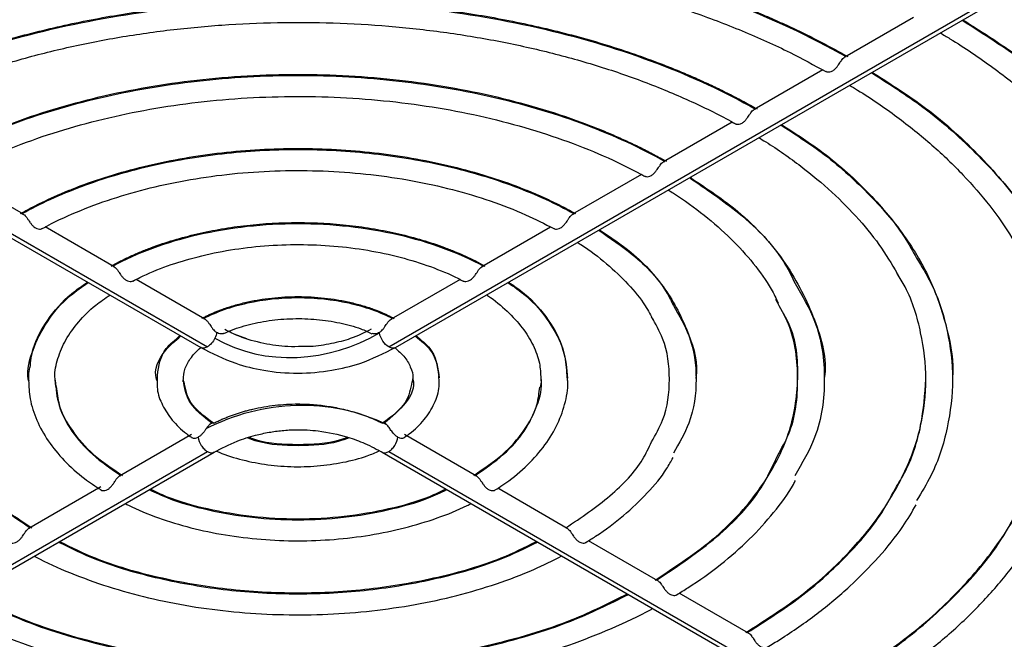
# Model space of a CAD drawing. Header units: millimetres. Extents: x 155473 to 158085, y 111018 to 114514.
# Tile 28 of 181: x 157745 to 157808, y 111130 to 111169. Entities that reach past the tile are written whole.
import ezdxf

# ---------------------------------------------------------------- set-up
doc = ezdxf.new("R2010")
doc.units = ezdxf.units.MM

msp = doc.modelspace()

# ---------------------------------------------------------------- linework, layer by layer
at = {"color": 7, "linetype": 'Continuous', "lineweight": 25}
for p, q in [((157717.144, 111171.426), (157757.021, 111148.405)), ((157717.569, 111171.468), (157757.446, 111148.447)), ((157769.011, 111148.447), (157808.888, 111171.468)), ((157769.436, 111148.405), (157809.313, 111171.426)), ((157802.484, 111169.446), (157798.093, 111166.911)), ((157796.688, 111166.1), (157792.31, 111163.573)), ((157790.923, 111162.772), (157786.526, 111160.234)), ((157745.715, 111156.895), (157741.324, 111159.43)), ((157785.14, 111159.434), (157780.743, 111156.895)), ((157751.5, 111153.556), (157747.111, 111156.089)), ((157779.339, 111156.085), (157774.958, 111153.556)), ((157757.289, 111150.214), (157752.902, 111152.746)), ((157773.558, 111152.747), (157769.169, 111150.214)), ((157759.134, 111149.28), (157759.943, 111148.983)), ((157754.242, 111146.603), (157754.242, 111146.276)), ((157772.216, 111146.474), (157772.216, 111146.604)), ((157780.403, 111146.48), (157780.371, 111146.938)), ((157747.784, 111145.91), (157747.736, 111146.347)), ((157770.537, 111146.402), (157770.514, 111146.204)), ((157756.439, 111142.865), (157751.843, 111140.212)), ((157774.615, 111140.212), (157770.018, 111142.865)), ((157717.569, 111118.751), (157757.446, 111141.771)), ((157717.994, 111118.708), (157757.871, 111141.729)), ((157768.586, 111141.729), (157808.463, 111118.708)), ((157769.011, 111141.771), (157808.888, 111118.751)), ((157750.65, 111139.523), (157746.057, 111136.872)), ((157780.4, 111136.872), (157775.966, 111139.431)), ((157786.184, 111133.533), (157781.757, 111136.089)), ((157791.967, 111130.194), (157787.543, 111132.748))]:
    msp.add_line(p, q, dxfattribs=at)
for points, knots in [([(157728.175, 111166.952), (157728.341, 111167.046), (157728.672, 111167.233), (157729.177, 111167.509), (157729.688, 111167.78), (157730.205, 111168.047), (157730.728, 111168.31), (157731.257, 111168.568), (157731.792, 111168.822), (157732.333, 111169.072), (157732.881, 111169.318), (157733.434, 111169.559), (157733.994, 111169.796), (157734.56, 111170.028), (157735.131, 111170.256), (157736.86, 111170.926), (157739.849, 111171.95), (157744.254, 111173.14), (157748.838, 111174.079), (157753.559, 111174.754), (157758.371, 111175.164), (157763.229, 111175.299), (157768.087, 111175.164), (157772.898, 111174.754), (157777.619, 111174.079), (157782.203, 111173.14), (157786.608, 111171.95), (157789.796, 111170.858), (157791.9, 111170.031), (157793.026, 111169.561), (157794.127, 111169.075), (157795.204, 111168.571), (157796.256, 111168.049), (157797.285, 111167.511), (157797.95, 111167.139), (157798.283, 111166.952)], [0, 0, 0, 0, 0.008953, 0.017896, 0.026831, 0.035758, 0.04468, 0.053599, 0.062517, 0.071434, 0.080353, 0.089276, 0.098204, 0.107139, 0.116083, 0.125037, 0.187528, 0.250025, 0.312516, 0.375013, 0.437504, 0.500001, 0.562492, 0.62499, 0.687481, 0.749978, 0.812469, 0.874966, 0.892862, 0.910724, 0.928564, 0.946399, 0.96424, 0.982103, 1, 1, 1, 1]), ([(157728.275, 111166.947), (157730.579, 111168.251), (157733.102, 111169.426), (157738.494, 111171.474), (157741.362, 111172.346), (157747.337, 111173.755), (157750.442, 111174.292), (157756.775, 111175.01), (157760.002, 111175.191), (157766.456, 111175.191), (157769.682, 111175.01), (157776.015, 111174.292), (157779.121, 111173.755), (157785.095, 111172.346), (157787.964, 111171.474), (157793.355, 111169.426), (157795.879, 111168.251), (157798.183, 111166.947)], [0, 0, 0, 0, 0.125, 0.125, 0.25, 0.25, 0.375, 0.375, 0.5, 0.5, 0.625, 0.625, 0.75, 0.75, 0.875, 0.875, 1, 1, 1, 1]), ([(157729.563, 111166.002), (157729.853, 111166.165), (157731.07, 111166.846), (157733.369, 111167.955), (157736.523, 111169.266), (157739.859, 111170.424), (157743.348, 111171.427), (157746.969, 111172.264), (157750.697, 111172.932), (157754.508, 111173.425), (157758.376, 111173.74), (157762.277, 111173.875), (157766.184, 111173.829), (157770.072, 111173.601), (157773.915, 111173.194), (157777.687, 111172.611), (157781.363, 111171.855), (157784.919, 111170.932), (157788.334, 111169.849), (157791.576, 111168.608), (157794.451, 111167.33), (157796.136, 111166.406), (157796.884, 111165.995)], [0, 0, 0, 0, 0.016367, 0.068619, 0.120895, 0.173187, 0.225496, 0.277822, 0.330163, 0.382516, 0.434878, 0.487246, 0.539616, 0.591985, 0.644349, 0.696704, 0.749047, 0.801374, 0.853682, 0.905969, 0.958233, 1, 1, 1, 1]), ([(157733.958, 111163.614), (157734.119, 111163.705), (157734.442, 111163.887), (157734.937, 111164.154), (157735.437, 111164.416), (157735.944, 111164.673), (157736.459, 111164.926), (157736.98, 111165.173), (157737.508, 111165.416), (157738.043, 111165.653), (157738.585, 111165.886), (157739.134, 111166.114), (157739.69, 111166.337), (157741.187, 111166.917), (157743.711, 111167.78), (157747.389, 111168.771), (157751.216, 111169.554), (157755.157, 111170.117), (157759.173, 111170.458), (157763.229, 111170.571), (157767.284, 111170.458), (157771.3, 111170.117), (157775.241, 111169.554), (157779.068, 111168.771), (157782.747, 111167.78), (157785.41, 111166.869), (157787.167, 111166.18), (157788.107, 111165.789), (157789.027, 111165.383), (157789.927, 111164.963), (157790.806, 111164.528), (157791.666, 111164.08), (157792.222, 111163.769), (157792.5, 111163.614)], [0, 0, 0, 0, 0.010444, 0.020875, 0.031294, 0.041706, 0.052112, 0.062516, 0.07292, 0.083326, 0.093739, 0.104159, 0.114591, 0.125036, 0.187526, 0.250025, 0.312514, 0.375013, 0.437503, 0.500001, 0.562491, 0.62499, 0.68748, 0.749978, 0.812468, 0.874966, 0.892862, 0.910723, 0.928564, 0.946398, 0.96424, 0.982103, 1, 1, 1, 1]), ([(157734.058, 111163.608), (157735.983, 111164.694), (157738.091, 111165.673), (157742.592, 111167.377), (157744.986, 111168.103), (157749.972, 111169.275), (157752.563, 111169.722), (157757.846, 111170.319), (157760.537, 111170.47), (157765.92, 111170.47), (157768.612, 111170.319), (157773.895, 111169.722), (157776.486, 111169.275), (157781.471, 111168.103), (157783.865, 111167.377), (157788.367, 111165.673), (157790.475, 111164.694), (157792.4, 111163.608)], [0, 0, 0, 0, 0.125, 0.125, 0.25, 0.25, 0.375, 0.375, 0.5, 0.5, 0.625, 0.625, 0.75, 0.75, 0.875, 0.875, 1, 1, 1, 1]), ([(157805.578, 111169.269), (157806.947, 111168.4), (157810.005, 111166.459), (157813.796, 111163.016), (157816.656, 111159.822), (157817.767, 111157.788), (157818.124, 111157.135)], [0, 0, 0, 0, 0.246891, 0.55146, 0.856029, 1, 1, 1, 1]), ([(157805.624, 111169.296), (157806.948, 111168.456), (157809.968, 111166.543), (157813.778, 111163.134), (157817.112, 111159.221), (157819.546, 111155.08), (157820.917, 111150.799), (157821.483, 111147.883), (157821.318, 111146.429), (157821.318, 111146.424)], [0, 0, 0, 0, 0.135085, 0.307942, 0.480799, 0.653656, 0.826513, 0.99937, 1, 1, 1, 1]), ([(157735.345, 111162.663), (157735.61, 111162.81), (157736.722, 111163.428), (157738.833, 111164.425), (157741.741, 111165.59), (157744.826, 111166.601), (157748.056, 111167.454), (157751.408, 111168.14), (157754.853, 111168.654), (157758.366, 111168.99), (157761.917, 111169.147), (157765.479, 111169.123), (157769.023, 111168.919), (157772.521, 111168.535), (157775.945, 111167.975), (157779.268, 111167.245), (157782.463, 111166.349), (157785.505, 111165.297), (157788.364, 111164.093), (157790.196, 111163.186), (157791.077, 111162.69), (157791.118, 111162.667)], [0, 0, 0, 0, 0.0180102, 0.0755203, 0.1330636, 0.1906299, 0.2482209, 0.3058351, 0.3634689, 0.4211178, 0.4787768, 0.5364405, 0.5941032, 0.651758, 0.7093993, 0.7670217, 0.8246199, 0.8821891, 0.939726, 0.9972292, 1, 1, 1, 1]), ([(157804.184, 111168.465), (157804.392, 111168.34), (157805.572, 111167.638), (157807.566, 111166.274), (157810.05, 111164.335), (157812.262, 111162.295), (157814.211, 111160.173), (157815.845, 111157.973), (157816.86, 111156.414), (157817.242, 111155.583), (157817.272, 111155.518)], [0, 0, 0, 0, 0.034043, 0.192663, 0.351284, 0.509919, 0.668622, 0.827473, 0.98658, 1, 1, 1, 1]), ([(157796.894, 111166.015), (157796.911, 111166.005), (157796.957, 111165.977), (157797.076, 111165.964), (157797.21, 111165.991), (157797.33, 111166.046), (157797.443, 111166.126), (157797.567, 111166.249), (157797.685, 111166.405), (157797.787, 111166.561), (157797.884, 111166.704), (157797.982, 111166.827), (157798.079, 111166.913), (157798.148, 111166.935), (157798.183, 111166.947)], [0, 0, 0, 0, 0.052853, 0.148911, 0.258235, 0.319134, 0.381734, 0.489236, 0.585636, 0.659596, 0.749673, 0.833906, 0.916014, 1, 1, 1, 1]), ([(157739.74, 111160.276), (157739.882, 111160.355), (157740.166, 111160.514), (157740.599, 111160.746), (157741.039, 111160.974), (157741.486, 111161.197), (157741.939, 111161.416), (157742.399, 111161.63), (157742.865, 111161.839), (157743.338, 111162.044), (157743.818, 111162.244), (157744.303, 111162.439), (157745.532, 111162.914), (157747.572, 111163.609), (157750.523, 111164.403), (157753.594, 111165.029), (157756.755, 111165.479), (157759.976, 111165.752), (157763.229, 111165.842), (157766.481, 111165.752), (157769.702, 111165.479), (157772.864, 111165.029), (157775.934, 111164.403), (157778.886, 111163.609), (157781.067, 111162.866), (157782.561, 111162.279), (157783.437, 111161.91), (157784.292, 111161.526), (157785.123, 111161.125), (157785.935, 111160.71), (157786.456, 111160.42), (157786.717, 111160.276)], [0, 0, 0, 0, 0.011393, 0.022769, 0.034134, 0.04549, 0.056841, 0.06819, 0.079541, 0.090898, 0.102263, 0.113642, 0.125036, 0.187525, 0.250025, 0.312514, 0.375013, 0.437502, 0.500002, 0.562491, 0.624991, 0.68748, 0.749979, 0.812469, 0.874968, 0.895842, 0.916672, 0.937481, 0.958291, 0.979124, 1, 1, 1, 1]), ([(157739.841, 111160.27), (157741.387, 111161.138), (157743.079, 111161.919), (157746.691, 111163.28), (157748.61, 111163.859), (157752.607, 111164.795), (157754.683, 111165.152), (157758.916, 111165.629), (157761.072, 111165.749), (157765.385, 111165.749), (157767.541, 111165.629), (157771.774, 111165.152), (157773.851, 111164.795), (157777.847, 111163.859), (157779.767, 111163.28), (157783.378, 111161.919), (157785.07, 111161.138), (157786.617, 111160.27)], [0, 0, 0, 0, 0.125, 0.125, 0.25, 0.25, 0.375, 0.375, 0.5, 0.5, 0.625, 0.625, 0.75, 0.75, 0.875, 0.875, 1, 1, 1, 1]), ([(157799.794, 111165.93), (157800.92, 111165.213), (157803.492, 111163.574), (157806.699, 111160.65), (157809.144, 111157.917), (157810.092, 111156.179), (157810.394, 111155.626)], [0, 0, 0, 0, 0.2400495, 0.5481245, 0.8561995, 1, 1, 1, 1]), ([(157799.84, 111165.957), (157800.922, 111165.269), (157803.457, 111163.658), (157806.677, 111160.768), (157809.535, 111157.409), (157811.622, 111153.855), (157812.797, 111150.181), (157813.281, 111147.678), (157813.14, 111146.429), (157813.14, 111146.424)], [0, 0, 0, 0, 0.129636, 0.303561, 0.477486, 0.651412, 0.825337, 0.999263, 1, 1, 1, 1]), ([(157798.4, 111165.126), (157798.573, 111165.022), (157799.641, 111164.384), (157801.447, 111163.129), (157803.7, 111161.324), (157805.684, 111159.422), (157807.377, 111157.439), (157808.578, 111155.771), (157809.102, 111154.753), (157809.266, 111154.435)], [0, 0, 0, 0, 0.0341659, 0.2111527, 0.3881397, 0.5651513, 0.7422779, 0.9196517, 1, 1, 1, 1]), ([(157741.129, 111159.324), (157741.363, 111159.453), (157742.355, 111159.998), (157744.256, 111160.87), (157746.89, 111161.873), (157749.695, 111162.72), (157752.633, 111163.406), (157755.679, 111163.922), (157758.8, 111164.262), (157761.966, 111164.424), (157765.145, 111164.406), (157768.305, 111164.207), (157771.414, 111163.829), (157774.44, 111163.278), (157777.354, 111162.558), (157780.128, 111161.678), (157782.725, 111160.645), (157784.426, 111159.831), (157785.256, 111159.369), (157785.333, 111159.326)], [0, 0, 0, 0, 0.020079, 0.084838, 0.149647, 0.214492, 0.279376, 0.344294, 0.409238, 0.4742, 0.539171, 0.604141, 0.669097, 0.734029, 0.798928, 0.863785, 0.928592, 0.993345, 1, 1, 1, 1]), ([(157791.12, 111162.671), (157791.134, 111162.663), (157791.178, 111162.637), (157791.293, 111162.625), (157791.426, 111162.652), (157791.547, 111162.708), (157791.66, 111162.787), (157791.784, 111162.91), (157791.901, 111163.067), (157792.004, 111163.222), (157792.1, 111163.365), (157792.199, 111163.489), (157792.296, 111163.574), (157792.365, 111163.597), (157792.4, 111163.608)], [0, 0, 0, 0, 0.044008, 0.140972, 0.251429, 0.312788, 0.376196, 0.484471, 0.581782, 0.656421, 0.747375, 0.83242, 0.91529, 1, 1, 1, 1]), ([(157794.009, 111162.591), (157794.893, 111162.025), (157796.98, 111160.688), (157799.602, 111158.284), (157801.637, 111156.005), (157802.425, 111154.556), (157802.676, 111154.096)], [0, 0, 0, 0, 0.229712, 0.54214, 0.854567, 1, 1, 1, 1]), ([(157794.056, 111162.618), (157794.896, 111162.081), (157796.946, 111160.773), (157799.575, 111158.401), (157801.959, 111155.597), (157803.697, 111152.629), (157804.677, 111149.563), (157805.08, 111147.472), (157804.963, 111146.429), (157804.962, 111146.424)], [0, 0, 0, 0, 0.121914, 0.297354, 0.472793, 0.648233, 0.823672, 0.999111, 1, 1, 1, 1]), ([(157792.615, 111161.786), (157792.761, 111161.698), (157793.719, 111161.121), (157795.329, 111159.976), (157797.328, 111158.318), (157799.044, 111156.565), (157800.496, 111154.755), (157801.215, 111153.507), (157801.572, 111152.888)], [0, 0, 0, 0, 0.034972, 0.228529, 0.422084, 0.615689, 0.8095, 1, 1, 1, 1]), ([(157745.523, 111156.937), (157745.641, 111157.003), (157745.877, 111157.134), (157746.238, 111157.325), (157746.605, 111157.512), (157746.978, 111157.695), (157747.357, 111157.874), (157747.741, 111158.048), (157748.132, 111158.219), (157748.529, 111158.385), (157748.931, 111158.546), (157749.882, 111158.913), (157751.433, 111159.439), (157753.658, 111160.034), (157755.972, 111160.504), (157759.144, 111160.954), (157763.229, 111161.183), (157767.313, 111160.954), (157770.486, 111160.504), (157772.799, 111160.034), (157775.024, 111159.439), (157776.716, 111158.865), (157777.931, 111158.387), (157778.719, 111158.051), (157779.482, 111157.697), (157780.224, 111157.328), (157780.697, 111157.067), (157780.934, 111156.937)], [0, 0, 0, 0, 0.012534, 0.02505, 0.037551, 0.050044, 0.062533, 0.075021, 0.087515, 0.100018, 0.112536, 0.125072, 0.187578, 0.250098, 0.312604, 0.375123, 0.500003, 0.624882, 0.687388, 0.749908, 0.812414, 0.874934, 0.899982, 0.924975, 0.949951, 0.974947, 1, 1, 1, 1]), ([(157745.624, 111156.931), (157746.792, 111157.58), (157748.068, 111158.165), (157750.789, 111159.182), (157752.235, 111159.616), (157755.242, 111160.315), (157756.803, 111160.582), (157759.986, 111160.938), (157761.608, 111161.028), (157764.85, 111161.028), (157766.471, 111160.938), (157769.654, 111160.582), (157771.216, 111160.315), (157774.223, 111159.616), (157775.668, 111159.182), (157778.389, 111158.165), (157779.665, 111157.58), (157780.833, 111156.931)], [0, 0, 0, 0, 0.125, 0.125, 0.25, 0.25, 0.375, 0.375, 0.5, 0.5, 0.625, 0.625, 0.75, 0.75, 0.875, 0.875, 1, 1, 1, 1]), ([(157785.336, 111159.332), (157785.35, 111159.324), (157785.394, 111159.298), (157785.509, 111159.286), (157785.643, 111159.313), (157785.763, 111159.369), (157785.876, 111159.449), (157786, 111159.572), (157786.117, 111159.728), (157786.22, 111159.884), (157786.317, 111160.027), (157786.415, 111160.15), (157786.513, 111160.236), (157786.582, 111160.259), (157786.617, 111160.27)], [0, 0, 0, 0, 0.043872, 0.140971, 0.251461, 0.312797, 0.37649, 0.484469, 0.581794, 0.656422, 0.747427, 0.832513, 0.915377, 1, 1, 1, 1]), ([(157746.912, 111155.983), (157747.109, 111156.09), (157747.961, 111156.551), (157749.62, 111157.278), (157751.94, 111158.096), (157754.421, 111158.754), (157757.019, 111159.248), (157759.701, 111159.568), (157762.432, 111159.71), (157765.174, 111159.672), (157767.89, 111159.455), (157770.542, 111159.061), (157773.097, 111158.497), (157775.513, 111157.769), (157777.689, 111156.935), (157778.954, 111156.286), (157779.546, 111155.983)], [0, 0, 0, 0, 0.022757, 0.098446, 0.174221, 0.250065, 0.325973, 0.401934, 0.47793, 0.553943, 0.62995, 0.705926, 0.78185, 0.857703, 0.933467, 1, 1, 1, 1]), ([(157788.191, 111159.232), (157789.277, 111158.495), (157791.757, 111156.81), (157793.978, 111154.475), (157794.74, 111152.885), (157794.928, 111152.494)], [0, 0, 0, 0, 0.369951, 0.844988, 1, 1, 1, 1]), ([(157788.233, 111159.256), (157789.291, 111158.55), (157791.767, 111156.897), (157794.497, 111153.798), (157796.274, 111150.201), (157796.995, 111147.677), (157796.784, 111146.426), (157796.782, 111146.419)], [0, 0, 0, 0, 0.198713, 0.465301, 0.731889, 0.998477, 1, 1, 1, 1]), ([(157786.829, 111158.446), (157786.944, 111158.376), (157787.776, 111157.869), (157789.166, 111156.848), (157790.881, 111155.354), (157792.299, 111153.771), (157793.303, 111152.392), (157793.714, 111151.531), (157793.856, 111151.234)], [0, 0, 0, 0, 0.034204, 0.247333, 0.460455, 0.67369, 0.887343, 1, 1, 1, 1]), ([(157745.624, 111156.931), (157745.659, 111156.92), (157745.728, 111156.897), (157745.827, 111156.81), (157745.926, 111156.687), (157746.023, 111156.544), (157746.125, 111156.388), (157746.242, 111156.233), (157746.366, 111156.109), (157746.479, 111156.03), (157746.6, 111155.973), (157746.733, 111155.946), (157746.849, 111155.958), (157746.893, 111155.984), (157746.907, 111155.992)], [0, 0, 0, 0, 0.0845, 0.167389, 0.252606, 0.343801, 0.418039, 0.514983, 0.622219, 0.686507, 0.747543, 0.858179, 0.955423, 1, 1, 1, 1]), ([(157779.551, 111155.992), (157779.564, 111155.984), (157779.609, 111155.958), (157779.724, 111155.946), (157779.858, 111155.973), (157779.979, 111156.03), (157780.092, 111156.11), (157780.216, 111156.233), (157780.333, 111156.389), (157780.435, 111156.544), (157780.532, 111156.688), (157780.631, 111156.811), (157780.729, 111156.897), (157780.798, 111156.92), (157780.833, 111156.931)], [0, 0, 0, 0, 0.0445539, 0.1416145, 0.2521863, 0.3133224, 0.3775803, 0.4848528, 0.5821503, 0.6566806, 0.7477094, 0.8328002, 0.9155894, 1, 1, 1, 1]), ([(157751.307, 111153.599), (157751.406, 111153.653), (157751.606, 111153.762), (157751.913, 111153.921), (157752.226, 111154.075), (157752.545, 111154.224), (157752.87, 111154.369), (157753.202, 111154.51), (157753.539, 111154.646), (157754.225, 111154.909), (157755.295, 111155.268), (157756.792, 111155.665), (157758.349, 111155.979), (157760.483, 111156.279), (157763.229, 111156.431), (157765.974, 111156.279), (157768.108, 111155.979), (157769.665, 111155.665), (157771.163, 111155.268), (157772.351, 111154.869), (157773.258, 111154.513), (157773.915, 111154.226), (157774.549, 111153.923), (157774.95, 111153.707), (157775.151, 111153.599)], [0, 0, 0, 0, 0.015663, 0.0313, 0.046919, 0.06253, 0.078142, 0.093763, 0.109403, 0.125071, 0.187573, 0.250096, 0.312599, 0.375122, 0.500004, 0.624886, 0.687389, 0.749912, 0.812415, 0.874938, 0.906236, 0.937464, 0.968695, 1, 1, 1, 1]), ([(157751.408, 111153.592), (157752.986, 111154.454), (157754.85, 111155.14), (157758.886, 111156.067), (157761.057, 111156.307), (157765.401, 111156.307), (157767.572, 111156.067), (157771.608, 111155.14), (157773.471, 111154.454), (157775.049, 111153.592)], [0, 0, 0, 0, 0.25, 0.25, 0.5, 0.5, 0.75, 0.75, 1, 1, 1, 1]), ([(157782.404, 111155.891), (157783.138, 111155.386), (157784.913, 111154.166), (157786.486, 111152.5), (157787.042, 111151.341), (157787.166, 111151.082)], [0, 0, 0, 0, 0.354143, 0.856034, 1, 1, 1, 1]), ([(157782.447, 111155.916), (157783.15, 111155.442), (157784.915, 111154.251), (157786.889, 111151.982), (157788.225, 111149.273), (157788.765, 111147.37), (157788.606, 111146.426), (157788.605, 111146.419)], [0, 0, 0, 0, 0.180367, 0.452892, 0.725417, 0.997941, 1, 1, 1, 1]), ([(157752.697, 111152.64), (157752.844, 111152.717), (157753.524, 111153.075), (157754.887, 111153.626), (157756.829, 111154.221), (157758.912, 111154.652), (157761.083, 111154.913), (157763.3, 111154.996), (157765.516, 111154.901), (157767.684, 111154.629), (157769.761, 111154.187), (157771.695, 111153.581), (157773.009, 111153.039), (157773.652, 111152.699), (157773.762, 111152.641)], [0, 0, 0, 0, 0.02616, 0.12122, 0.216475, 0.311884, 0.407425, 0.503048, 0.5987, 0.694311, 0.789814, 0.885151, 0.980269, 1, 1, 1, 1]), ([(157781.041, 111155.104), (157781.117, 111155.057), (157781.801, 111154.633), (157782.939, 111153.758), (157784.313, 111152.452), (157785.315, 111151.231), (157785.734, 111150.438), (157785.902, 111150.121)], [0, 0, 0, 0, 0.032929, 0.296425, 0.55991, 0.823731, 1, 1, 1, 1]), ([(157751.408, 111153.592), (157751.443, 111153.581), (157751.513, 111153.557), (157751.612, 111153.471), (157751.712, 111153.347), (157751.809, 111153.204), (157751.912, 111153.048), (157752.028, 111152.893), (157752.152, 111152.769), (157752.265, 111152.689), (157752.386, 111152.632), (157752.52, 111152.605), (157752.635, 111152.616), (157752.679, 111152.642), (157752.692, 111152.649)], [0, 0, 0, 0, 0.084422, 0.167501, 0.253079, 0.344703, 0.419012, 0.516336, 0.622505, 0.688267, 0.749421, 0.860436, 0.958036, 1, 1, 1, 1]), ([(157773.766, 111152.649), (157773.779, 111152.641), (157773.823, 111152.616), (157773.937, 111152.605), (157774.071, 111152.632), (157774.193, 111152.689), (157774.305, 111152.77), (157774.43, 111152.894), (157774.546, 111153.049), (157774.649, 111153.204), (157774.746, 111153.348), (157774.846, 111153.471), (157774.945, 111153.557), (157775.014, 111153.581), (157775.049, 111153.592)], [0, 0, 0, 0, 0.041433, 0.138902, 0.249882, 0.311169, 0.376944, 0.483219, 0.580954, 0.6556, 0.747105, 0.8326, 0.915622, 1, 1, 1, 1]), ([(157802.676, 111154.096), (157802.997, 111153.574), (157803.921, 111152.076), (157804.714, 111149.479), (157805.094, 111146.375), (157804.714, 111143.271), (157803.921, 111140.674), (157802.998, 111139.176), (157802.676, 111138.655)], [0, 0, 0, 0, 0.105453, 0.302743, 0.500033, 0.697323, 0.894614, 1, 1, 1, 1]), ([(157797.564, 111126.895), (157798.972, 111127.784), (157801.789, 111129.561), (157805.212, 111132.599), (157807.97, 111135.847), (157809.965, 111139.278), (157811.182, 111142.829), (157811.57, 111146.438), (157811.254, 111149.827), (157810.434, 111151.953), (157810.067, 111152.904)], [0, 0, 0, 0, 0.128066, 0.256131, 0.384197, 0.512262, 0.640328, 0.768393, 0.896459, 1, 1, 1, 1]), ([(157801.323, 111139.408), (157801.54, 111139.764), (157802.327, 111141.058), (157803.018, 111143.4), (157803.393, 111146.375), (157803.015, 111149.349), (157802.358, 111151.619), (157801.619, 111152.843), (157801.446, 111153.129)], [0, 0, 0, 0, 0.081199, 0.294618, 0.508036, 0.721455, 0.934873, 1, 1, 1, 1]), ([(157803.347, 111123.556), (157804.998, 111124.596), (157808.3, 111126.677), (157812.313, 111130.233), (157815.548, 111134.035), (157817.886, 111138.053), (157819.315, 111142.211), (157819.764, 111146.437), (157819.432, 111150.221), (157818.55, 111152.529), (157818.194, 111153.46)], [0, 0, 0, 0, 0.130277, 0.260554, 0.390831, 0.521108, 0.651385, 0.781662, 0.911939, 1, 1, 1, 1]), ([(157746.034, 111146.31), (157746.03, 111146.331), (157745.921, 111146.976), (157746.27, 111148.259), (157747.148, 111150.062), (157748.378, 111151.523), (157749.458, 111152.277), (157749.846, 111152.547)], [0, 0, 0, 0, 0.0097083, 0.2878705, 0.5660328, 0.8441951, 1, 1, 1, 1]), ([(157746.14, 111147.121), (157746.184, 111147.526), (157746.297, 111148.565), (157747.207, 111150.164), (157748.393, 111151.605), (157749.45, 111152.332), (157749.801, 111152.574)], [0, 0, 0, 0, 0.203927, 0.522784, 0.841641, 1, 1, 1, 1]), ([(157776.611, 111152.547), (157777, 111152.277), (157778.082, 111151.523), (157779.289, 111150.062), (157780.25, 111148.278), (157780.367, 111147.046), (157780.424, 111146.44)], [0, 0, 0, 0, 0.15889, 0.44256, 0.72623, 1, 1, 1, 1]), ([(157776.657, 111152.574), (157777.007, 111152.332), (157778.064, 111151.605), (157779.253, 111150.165), (157780.183, 111148.509), (157780.297, 111147.414), (157780.345, 111146.951)], [0, 0, 0, 0, 0.153952, 0.463936, 0.773919, 1, 1, 1, 1]), ([(157794.928, 111152.494), (157795.389, 111151.698), (157796.537, 111149.719), (157796.941, 111146.375), (157796.534, 111143.019), (157795.379, 111141.029), (157794.91, 111140.221)], [0, 0, 0, 0, 0.200676, 0.498554, 0.796432, 1, 1, 1, 1]), ([(157747.743, 111146.328), (157747.736, 111146.389), (157747.684, 111146.851), (157747.883, 111147.711), (157748.365, 111148.897), (157749.191, 111150.037), (157750.142, 111151), (157750.917, 111151.536), (157751.227, 111151.75)], [0, 0, 0, 0, 0.032678, 0.244876, 0.4563839, 0.6626668, 0.8648947, 1, 1, 1, 1]), ([(157757.091, 111150.259), (157757.161, 111150.296), (157757.299, 111150.369), (157757.515, 111150.473), (157757.735, 111150.574), (157757.96, 111150.671), (157758.191, 111150.763), (157758.584, 111150.911), (157759.156, 111151.097), (157759.927, 111151.296), (157760.727, 111151.453), (157761.822, 111151.604), (157763.229, 111151.68), (157764.636, 111151.604), (157765.73, 111151.453), (157766.53, 111151.296), (157767.301, 111151.097), (157767.955, 111150.884), (157768.499, 111150.673), (157768.947, 111150.476), (157769.226, 111150.331), (157769.366, 111150.259)], [0, 0, 0, 0, 0.0208725, 0.0417068, 0.062523, 0.0833415, 0.1041826, 0.1250665, 0.187559, 0.2500925, 0.3125851, 0.3751186, 0.5000075, 0.6248964, 0.687389, 0.7499224, 0.812415, 0.8749485, 0.9166504, 0.95828, 1, 1, 1, 1]), ([(157775.247, 111151.76), (157775.272, 111151.744), (157775.774, 111151.422), (157776.595, 111150.728), (157777.58, 111149.663), (157778.26, 111148.545), (157778.665, 111147.46), (157778.699, 111146.75), (157778.714, 111146.422)], [0, 0, 0, 0, 0.010472, 0.212476, 0.414493, 0.617357, 0.822837, 1, 1, 1, 1]), ([(157757.195, 111150.252), (157758.014, 111150.676), (157758.97, 111151.014), (157761.026, 111151.469), (157762.127, 111151.586), (157764.33, 111151.586), (157765.431, 111151.469), (157767.488, 111151.014), (157768.443, 111150.676), (157769.262, 111150.252)], [0, 0, 0, 0, 0.25, 0.25, 0.5, 0.5, 0.75, 0.75, 1, 1, 1, 1]), ([(157787.166, 111151.082), (157787.533, 111150.448), (157788.413, 111148.925), (157788.728, 111146.375), (157788.413, 111143.824), (157787.532, 111142.301), (157787.166, 111141.667)], [0, 0, 0, 0, 0.208138, 0.499995, 0.791851, 1, 1, 1, 1]), ([(157793.819, 111141.53), (157794.065, 111141.969), (157794.942, 111143.532), (157795.201, 111146.375), (157794.92, 111149.299), (157793.99, 111150.94), (157793.696, 111151.458)], [0, 0, 0, 0, 0.1370668, 0.4876715, 0.8382762, 1, 1, 1, 1]), ([(157785.771, 111142.388), (157786.032, 111142.848), (157786.765, 111144.136), (157787.007, 111146.375), (157786.765, 111148.614), (157786.032, 111149.903), (157785.771, 111150.362)], [0, 0, 0, 0, 0.17822, 0.499922, 0.821623, 1, 1, 1, 1]), ([(157785.998, 111133.571), (157787.356, 111134.467), (157790.07, 111136.257), (157792.902, 111139.452), (157794.714, 111142.878), (157795.226, 111146.43), (157795.021, 111149.037), (157794.307, 111150.358), (157794.205, 111150.546)], [0, 0, 0, 0, 0.193586, 0.387172, 0.580758, 0.774344, 0.96793, 1, 1, 1, 1]), ([(157740.646, 111150.35), (157740.402, 111149.923), (157739.684, 111148.661), (157739.422, 111146.436), (157739.827, 111143.804), (157741.154, 111141.269), (157743.242, 111138.903), (157745.242, 111137.574), (157746.242, 111136.91)], [0, 0, 0, 0, 0.092819, 0.274255, 0.455692, 0.637128, 0.818564, 1, 1, 1, 1]), ([(157757.195, 111150.252), (157757.213, 111150.246), (157757.248, 111150.236), (157757.299, 111150.21), (157757.349, 111150.174), (157757.398, 111150.129), (157757.447, 111150.075), (157757.497, 111150.012), (157757.548, 111149.941), (157757.612, 111149.849), (157757.695, 111149.723), (157757.795, 111149.585), (157757.897, 111149.474), (157757.975, 111149.405), (157758.02, 111149.374), (157758.038, 111149.361)], [0, 0, 0, 0, 0.061309, 0.121773, 0.182005, 0.242627, 0.304257, 0.367487, 0.432868, 0.500902, 0.609799, 0.75008, 0.862807, 0.946127, 1, 1, 1, 1]), ([(157758.5, 111149.294), (157758.564, 111149.325), (157759.001, 111149.537), (157759.952, 111149.848), (157761.375, 111150.146), (157762.891, 111150.27), (157764.424, 111150.222), (157765.897, 111149.996), (157767.098, 111149.677), (157767.712, 111149.392), (157767.942, 111149.285)], [0, 0, 0, 0, 0.025131, 0.171819, 0.319311, 0.467389, 0.615749, 0.763983, 0.911615, 1, 1, 1, 1]), ([(157768.42, 111149.361), (157768.437, 111149.374), (157768.482, 111149.405), (157768.561, 111149.475), (157768.662, 111149.585), (157768.763, 111149.723), (157768.864, 111149.875), (157768.96, 111150.014), (157769.059, 111150.133), (157769.158, 111150.216), (157769.227, 111150.24), (157769.262, 111150.252)], [0, 0, 0, 0, 0.053828, 0.137345, 0.250512, 0.391313, 0.500698, 0.633587, 0.758017, 0.87852, 1, 1, 1, 1]), ([(157754.228, 111146.29), (157754.219, 111146.318), (157754.003, 111146.967), (157754.464, 111148.037), (157755.412, 111148.849), (157755.751, 111149.139)], [0, 0, 0, 0, 0.028398, 0.653059, 1, 1, 1, 1]), ([(157754.267, 111146.629), (157754.342, 111147.226), (157754.458, 111148.152), (157755.386, 111148.895), (157755.716, 111149.159)], [0, 0, 0, 0, 0.644197, 1, 1, 1, 1]), ([(157758.496, 111149.303), (157758.475, 111149.294), (157758.423, 111149.268), (157758.303, 111149.263), (157758.167, 111149.29), (157758.077, 111149.339), (157758.038, 111149.361)], [0, 0, 0, 0, 0.176205, 0.451278, 0.757536, 1, 1, 1, 1]), ([(157763.474, 111148.464), (157763.176, 111148.455), (157762.351, 111148.432), (157760.975, 111148.649), (157759.6, 111149.021), (157758.855, 111149.4), (157758.558, 111149.552)], [0, 0, 0, 0, 0.164434, 0.454511, 0.781833, 1, 1, 1, 1]), ([(157767.897, 111149.569), (157767.472, 111149.354), (157766.718, 111148.973), (157765.352, 111148.634), (157764.296, 111148.456), (157763.657, 111148.462), (157763.474, 111148.464)], [0, 0, 0, 0, 0.346556, 0.614271, 0.889393, 1, 1, 1, 1]), ([(157768.42, 111149.361), (157768.38, 111149.339), (157768.291, 111149.29), (157768.155, 111149.263), (157768.03, 111149.269), (157767.975, 111149.296), (157767.951, 111149.308)], [0, 0, 0, 0, 0.235721, 0.532673, 0.799004, 1, 1, 1, 1]), ([(157770.706, 111149.139), (157771.062, 111148.847), (157772.028, 111148.056), (157772.151, 111147.078), (157772.229, 111146.46)], [0, 0, 0, 0, 0.367833, 1, 1, 1, 1]), ([(157770.741, 111149.159), (157771.072, 111148.895), (157771.999, 111148.152), (157772.116, 111147.226), (157772.191, 111146.63)], [0, 0, 0, 0, 0.355884, 1, 1, 1, 1]), ([(157755.916, 111146.354), (157755.927, 111146.57), (157755.95, 111147.002), (157756.338, 111147.691), (157756.736, 111148.181), (157757.056, 111148.412), (157757.068, 111148.421)], [0, 0, 0, 0, 0.321681, 0.643135, 0.986606, 1, 1, 1, 1]), ([(157757.02, 111148.406), (157757.735, 111148.042), (157758.936, 111147.429), (157761.106, 111146.889), (157763.209, 111146.704), (157765.318, 111146.892), (157767.481, 111147.418), (157768.708, 111148.037), (157769.436, 111148.405)], [0, 0, 0, 0, 0.203022, 0.341189, 0.499566, 0.656702, 0.796255, 1, 1, 1, 1]), ([(157757.446, 111148.447), (157757.377, 111148.417), (157757.239, 111148.355), (157757.091, 111148.356), (157757.037, 111148.404), (157757.026, 111148.413)], [0, 0, 0, 0, 0.444165, 0.88833, 1, 1, 1, 1]), ([(157769.431, 111148.413), (157769.42, 111148.404), (157769.366, 111148.356), (157769.218, 111148.355), (157769.08, 111148.417), (157769.011, 111148.447)], [0, 0, 0, 0, 0.1116387, 0.5558194, 1, 1, 1, 1]), ([(157769.422, 111148.375), (157769.619, 111148.2), (157770.067, 111147.803), (157770.416, 111147.149), (157770.587, 111146.678), (157770.546, 111146.423), (157770.542, 111146.395)], [0, 0, 0, 0, 0.267214, 0.606695, 0.956775, 1, 1, 1, 1]), ([(157746.105, 111147.124), (157746.069, 111146.962), (157746.006, 111146.679), (157746.04, 111146.393), (157746.055, 111146.27)], [0, 0, 0, 0, 0.570349, 1, 1, 1, 1]), ([(157746.046, 111146.304), (157746.063, 111145.915), (157746.098, 111145.055), (157746.531, 111143.754), (157747.255, 111142.427), (157748.284, 111141.18), (157749.425, 111140.136), (157750.306, 111139.564), (157750.665, 111139.331)], [0, 0, 0, 0, 0.1476594, 0.3261102, 0.5058387, 0.6882144, 0.8731797, 1, 1, 1, 1]), ([(157747.732, 111146.322), (157747.784, 111145.777), (157747.889, 111144.669), (157748.739, 111143.061), (157750.041, 111141.538), (157751.3, 111140.676), (157751.929, 111140.245)], [0, 0, 0, 0, 0.244029, 0.496019, 0.74801, 1, 1, 1, 1]), ([(157754.243, 111146.276), (157754.24, 111146.099), (157754.231, 111145.567), (157754.557, 111144.706), (157755.178, 111143.753), (157755.85, 111143.085), (157756.329, 111142.757), (157756.444, 111142.679)], [0, 0, 0, 0, 0.129164, 0.386957, 0.647015, 0.915547, 1, 1, 1, 1]), ([(157755.908, 111146.222), (157755.908, 111146.225), (157755.896, 111146.267), (157755.909, 111146.308), (157755.921, 111146.348)], [0, 0, 0, 0, 0.053712, 1, 1, 1, 1]), ([(157757.738, 111143.573), (157757.209, 111143.992), (157756.162, 111144.82), (157755.993, 111145.841), (157755.91, 111146.347)], [0, 0, 0, 0, 0.504791, 1, 1, 1, 1]), ([(157757.832, 111143.575), (157757.271, 111143.999), (157756.219, 111144.793), (157756.043, 111145.785), (157755.96, 111146.247)], [0, 0, 0, 0, 0.533483, 1, 1, 1, 1]), ([(157770.49, 111146.223), (157770.408, 111145.769), (157770.231, 111144.786), (157769.186, 111143.998), (157768.624, 111143.575)], [0, 0, 0, 0, 0.4620926, 1, 1, 1, 1]), ([(157770.547, 111146.403), (157770.551, 111146.394), (157770.714, 111145.885), (157770.202, 111144.821), (157769.213, 111143.989), (157768.719, 111143.573)], [0, 0, 0, 0, 0.009402, 0.504701, 1, 1, 1, 1]), ([(157770.015, 111142.678), (157770.118, 111142.749), (157770.607, 111143.083), (157771.312, 111143.783), (157771.957, 111144.807), (157772.265, 111145.734), (157772.227, 111146.291), (157772.214, 111146.473)], [0, 0, 0, 0, 0.072717, 0.343513, 0.612527, 0.873005, 1, 1, 1, 1]), ([(157774.528, 111140.245), (157775.156, 111140.676), (157776.412, 111141.538), (157777.736, 111143.062), (157778.511, 111144.685), (157778.826, 111145.833), (157778.729, 111146.41), (157778.726, 111146.428)], [0, 0, 0, 0, 0.248041, 0.496082, 0.744123, 0.992163, 1, 1, 1, 1]), ([(157775.802, 111139.325), (157775.967, 111139.43), (157776.67, 111139.874), (157777.746, 111140.757), (157778.898, 111142.005), (157779.754, 111143.352), (157780.263, 111144.758), (157780.475, 111145.805), (157780.419, 111146.363), (157780.411, 111146.446)], [0, 0, 0, 0, 0.056537, 0.241391, 0.426234, 0.60989, 0.791117, 0.969231, 1, 1, 1, 1]), ([(157778.721, 111146.403), (157778.726, 111146.366), (157778.75, 111146.19), (157778.706, 111146.014), (157778.672, 111145.876)], [0, 0, 0, 0, 0.213272, 1, 1, 1, 1]), ([(157791.781, 111130.233), (157792.947, 111130.971), (157795.278, 111132.446), (157798.11, 111134.966), (157800.395, 111137.659), (157802.036, 111140.504), (157803.073, 111143.43), (157803.202, 111145.409), (157803.266, 111146.391)], [0, 0, 0, 0, 0.167127, 0.334253, 0.50138, 0.668507, 0.835633, 1, 1, 1, 1]), ([(157747.806, 111145.92), (157747.848, 111145.525), (157747.951, 111144.561), (157748.766, 111143.087), (157750.093, 111141.548), (157751.381, 111140.682), (157752.026, 111140.249)], [0, 0, 0, 0, 0.187866, 0.458578, 0.729289, 1, 1, 1, 1]), ([(157774.432, 111140.249), (157775.076, 111140.682), (157776.365, 111141.548), (157777.691, 111143.087), (157778.501, 111144.548), (157778.604, 111145.5), (157778.646, 111145.882)], [0, 0, 0, 0, 0.272355, 0.54471, 0.817065, 1, 1, 1, 1]), ([(157757.832, 111143.575), (157757.912, 111143.614), (157758.069, 111143.691), (157758.311, 111143.8), (157758.555, 111143.904), (157758.802, 111144.003), (157759.052, 111144.096), (157759.304, 111144.183), (157759.559, 111144.265), (157759.816, 111144.341), (157760.076, 111144.411), (157760.707, 111144.567), (157761.748, 111144.75), (157763.066, 111144.823), (157764.214, 111144.778), (157765.187, 111144.664), (157765.996, 111144.506), (157766.65, 111144.336), (157767.163, 111144.178), (157767.664, 111143.999), (157768.155, 111143.799), (157768.467, 111143.65), (157768.624, 111143.575)], [0, 0, 0, 0, 0.026281, 0.052218, 0.077835, 0.103156, 0.128206, 0.153011, 0.177598, 0.201995, 0.226228, 0.250329, 0.375885, 0.499801, 0.583402, 0.666328, 0.750585, 0.799004, 0.847944, 0.897621, 0.948241, 1, 1, 1, 1]), ([(157757.738, 111143.573), (157757.724, 111143.57), (157757.697, 111143.563), (157757.659, 111143.545), (157757.623, 111143.523), (157757.591, 111143.497), (157757.551, 111143.458), (157757.501, 111143.401), (157757.441, 111143.322), (157757.399, 111143.263), (157757.379, 111143.234)], [0, 0, 0, 0, 0.115005, 0.22227, 0.322041, 0.414563, 0.500089, 0.670919, 0.836461, 1, 1, 1, 1]), ([(157768.866, 111143.495), (157768.856, 111143.504), (157768.834, 111143.522), (157768.799, 111143.544), (157768.761, 111143.563), (157768.733, 111143.569), (157768.719, 111143.573)], [0, 0, 0, 0, 0.215052, 0.453424, 0.715046, 1, 1, 1, 1]), ([(157769.603, 111142.685), (157769.585, 111142.695), (157769.549, 111142.714), (157769.496, 111142.751), (157769.443, 111142.792), (157769.375, 111142.855), (157769.293, 111142.943), (157769.201, 111143.061), (157769.114, 111143.183), (157769.031, 111143.302), (157768.948, 111143.414), (157768.894, 111143.467), (157768.866, 111143.495)], [0, 0, 0, 0, 0.0625929, 0.1247591, 0.1870552, 0.2500295, 0.3752502, 0.4997444, 0.6219632, 0.7424087, 0.8663491, 1, 1, 1, 1]), ([(157757.379, 111143.234), (157757.363, 111143.212), (157757.332, 111143.168), (157757.285, 111143.101), (157757.236, 111143.035), (157757.186, 111142.972), (157757.108, 111142.881), (157757, 111142.771), (157756.903, 111142.714), (157756.854, 111142.685)], [0, 0, 0, 0, 0.101266, 0.200723, 0.299693, 0.399357, 0.500773, 0.751589, 1, 1, 1, 1]), ([(157757.876, 111141.732), (157758.349, 111141.979), (157759.151, 111142.398), (157760.374, 111142.788), (157761.351, 111143.004), (157762.231, 111143.124), (157763.283, 111143.182), (157764.721, 111143.105), (157766.208, 111142.78), (157767.579, 111142.277), (157768.266, 111141.907), (157768.64, 111141.705)], [0, 0, 0, 0, 0.158804, 0.268832, 0.345457, 0.415954, 0.490169, 0.603935, 0.767143, 0.872933, 1, 1, 1, 1]), ([(157740.687, 111142.387), (157740.861, 111142.012), (157741.428, 111140.796), (157743.215, 111138.897), (157745.168, 111137.57), (157746.145, 111136.906)], [0, 0, 0, 0, 0.182178, 0.591089, 1, 1, 1, 1]), ([(157756.44, 111142.673), (157756.455, 111142.663), (157756.498, 111142.635), (157756.608, 111142.617), (157756.738, 111142.633), (157756.823, 111142.671), (157756.854, 111142.685)], [0, 0, 0, 0, 0.165198, 0.465547, 0.802951, 1, 1, 1, 1]), ([(157756.854, 111142.685), (157756.879, 111142.513), (157756.986, 111142.237), (157757.167, 111142.006), (157757.301, 111141.87), (157757.375, 111141.812), (157757.446, 111141.771)], [0, 0, 0, 0, 0.5, 0.75, 0.75, 1, 1, 1, 1]), ([(157766.492, 111142.652), (157766.263, 111142.566), (157765.3, 111142.206), (157763.228, 111142.098), (157761.167, 111142.205), (157760.214, 111142.56), (157759.995, 111142.642)], [0, 0, 0, 0, 0.119735, 0.502683, 0.885631, 1, 1, 1, 1]), ([(157766.407, 111142.683), (157766.228, 111142.615), (157765.299, 111142.261), (157763.228, 111142.165), (157761.169, 111142.259), (157760.252, 111142.607), (157760.085, 111142.671)], [0, 0, 0, 0, 0.0970641, 0.5032832, 0.9095023, 1, 1, 1, 1]), ([(157769.011, 111141.771), (157769.08, 111141.81), (157769.148, 111141.863), (157769.28, 111141.993), (157769.344, 111142.072), (157769.51, 111142.33), (157769.579, 111142.516), (157769.603, 111142.685)], [0, 0, 0, 0, 0.25, 0.25, 0.5, 0.5, 1, 1, 1, 1]), ([(157769.603, 111142.685), (157769.634, 111142.671), (157769.72, 111142.633), (157769.849, 111142.617), (157769.96, 111142.635), (157770.003, 111142.663), (157770.018, 111142.673)], [0, 0, 0, 0, 0.195451, 0.534586, 0.835408, 1, 1, 1, 1]), ([(157780.313, 111136.906), (157781.289, 111137.57), (157783.242, 111138.897), (157785.03, 111140.797), (157785.597, 111142.013), (157785.771, 111142.388)], [0, 0, 0, 0, 0.40883, 0.817659, 1, 1, 1, 1]), ([(157757.446, 111141.771), (157757.514, 111141.74), (157757.649, 111141.679), (157757.799, 111141.681), (157757.857, 111141.73), (157757.873, 111141.743)], [0, 0, 0, 0, 0.423178, 0.846356, 1, 1, 1, 1]), ([(157758.023, 111141.802), (157758.023, 111141.801), (157758.47, 111141.589), (157759.482, 111141.268), (157761.08, 111140.925), (157762.763, 111140.78), (157764.46, 111140.821), (157766.109, 111141.059), (157767.451, 111141.394), (157768.161, 111141.708), (157768.413, 111141.819)], [0, 0, 0, 0, 0.000235, 0.153285, 0.305992, 0.45836, 0.610622, 0.76306, 0.915927, 1, 1, 1, 1]), ([(157781.586, 111135.982), (157781.795, 111136.111), (157782.662, 111136.644), (157784.025, 111137.675), (157785.535, 111139.116), (157786.583, 111140.36), (157787.014, 111141.145), (157787.146, 111141.384)], [0, 0, 0, 0, 0.0846202, 0.3510131, 0.6175218, 0.8834362, 1, 1, 1, 1]), ([(157786.096, 111133.567), (157787.429, 111134.462), (157790.095, 111136.251), (157792.657, 111138.998), (157793.5, 111140.835), (157793.819, 111141.53)], [0, 0, 0, 0, 0.38328, 0.766561, 1, 1, 1, 1]), ([(157750.657, 111139.319), (157750.672, 111139.31), (157750.717, 111139.284), (157750.831, 111139.27), (157750.964, 111139.295), (157751.083, 111139.349), (157751.199, 111139.428), (157751.324, 111139.551), (157751.443, 111139.708), (157751.544, 111139.861), (157751.638, 111140.003), (157751.733, 111140.126), (157751.828, 111140.213), (157751.895, 111140.234), (157751.929, 111140.245)], [0, 0, 0, 0, 0.047871, 0.144622, 0.250165, 0.31554, 0.376333, 0.486694, 0.58372, 0.657932, 0.74519, 0.828887, 0.913032, 1, 1, 1, 1]), ([(157774.528, 111140.245), (157774.563, 111140.234), (157774.63, 111140.213), (157774.725, 111140.125), (157774.82, 111140.002), (157774.914, 111139.861), (157775.015, 111139.707), (157775.134, 111139.55), (157775.259, 111139.428), (157775.374, 111139.349), (157775.494, 111139.295), (157775.627, 111139.27), (157775.743, 111139.284), (157775.789, 111139.312), (157775.805, 111139.321)], [0, 0, 0, 0, 0.086861, 0.171125, 0.254061, 0.341221, 0.414917, 0.511319, 0.621085, 0.681701, 0.746757, 0.851869, 0.948535, 1, 1, 1, 1]), ([(157787.37, 111132.641), (157787.614, 111132.789), (157788.617, 111133.396), (157790.213, 111134.557), (157792.053, 111136.158), (157793.584, 111137.873), (157794.549, 111139.138), (157794.907, 111139.846), (157794.949, 111139.929)], [0, 0, 0, 0, 0.072155, 0.296775, 0.521496, 0.745988, 0.96991, 1, 1, 1, 1]), ([(157753.742, 111139.345), (157754.126, 111139.163), (157755.263, 111138.624), (157757.495, 111138.011), (157760.302, 111137.528), (157763.229, 111137.372), (157766.155, 111137.528), (157768.962, 111138.011), (157771.194, 111138.624), (157772.332, 111139.163), (157772.716, 111139.345)], [0, 0, 0, 0, 0.072619, 0.215079, 0.35754, 0.5, 0.64246, 0.784921, 0.927381, 1, 1, 1, 1]), ([(157753.803, 111139.38), (157754.137, 111139.22), (157755.23, 111138.696), (157757.427, 111138.09), (157760.265, 111137.593), (157763.229, 111137.433), (157766.193, 111137.593), (157769.03, 111138.09), (157771.227, 111138.696), (157772.32, 111139.22), (157772.654, 111139.38)], [0, 0, 0, 0, 0.063957, 0.209305, 0.354652, 0.5, 0.645348, 0.790695, 0.936043, 1, 1, 1, 1]), ([(157791.879, 111130.229), (157793.037, 111130.965), (157795.351, 111132.437), (157798.137, 111134.954), (157800.182, 111137.283), (157801.007, 111138.82), (157801.323, 111139.408)], [0, 0, 0, 0, 0.276279, 0.552558, 0.828837, 1, 1, 1, 1]), ([(157752.199, 111138.454), (157752.268, 111138.419), (157752.923, 111138.077), (157754.3, 111137.528), (157756.374, 111136.888), (157758.583, 111136.428), (157760.872, 111136.147), (157763.204, 111136.052), (157765.536, 111136.143), (157767.826, 111136.42), (157770.036, 111136.876), (157772.114, 111137.512), (157773.507, 111138.064), (157774.176, 111138.413), (157774.257, 111138.455)], [0, 0, 0, 0, 0.011431, 0.10913, 0.206745, 0.304238, 0.401631, 0.498966, 0.596294, 0.693659, 0.791108, 0.888695, 0.986471, 1, 1, 1, 1]), ([(157793.153, 111129.302), (157793.425, 111129.465), (157794.546, 111130.137), (157796.352, 111131.411), (157798.461, 111133.16), (157800.284, 111135.022), (157801.703, 111136.761), (157802.379, 111137.907), (157802.653, 111138.373)], [0, 0, 0, 0, 0.064202, 0.264071, 0.46402, 0.663859, 0.863412, 1, 1, 1, 1]), ([(157797.662, 111126.89), (157799.062, 111127.778), (157801.862, 111129.553), (157805.237, 111132.587), (157807.762, 111135.468), (157808.797, 111137.397), (157809.217, 111138.18)], [0, 0, 0, 0, 0.271506, 0.543012, 0.814517, 1, 1, 1, 1]), ([(157744.868, 111135.979), (157744.884, 111135.969), (157744.929, 111135.942), (157745.044, 111135.929), (157745.178, 111135.954), (157745.297, 111136.008), (157745.412, 111136.088), (157745.537, 111136.21), (157745.655, 111136.367), (157745.756, 111136.521), (157745.851, 111136.662), (157745.947, 111136.785), (157746.042, 111136.873), (157746.11, 111136.895), (157746.145, 111136.906)], [0, 0, 0, 0, 0.049657, 0.146115, 0.252814, 0.316779, 0.377509, 0.48759, 0.584346, 0.658519, 0.745628, 0.829275, 0.913376, 1, 1, 1, 1]), ([(157780.313, 111136.906), (157780.347, 111136.895), (157780.414, 111136.874), (157780.509, 111136.788), (157780.605, 111136.665), (157780.7, 111136.522), (157780.803, 111136.367), (157780.921, 111136.21), (157781.046, 111136.088), (157781.16, 111136.008), (157781.28, 111135.954), (157781.413, 111135.929), (157781.528, 111135.942), (157781.573, 111135.969), (157781.589, 111135.978)], [0, 0, 0, 0, 0.085307, 0.167908, 0.252195, 0.342291, 0.416302, 0.512897, 0.622938, 0.683781, 0.747731, 0.854489, 0.951319, 1, 1, 1, 1]), ([(157798.936, 111125.963), (157799.232, 111126.139), (157800.459, 111126.869), (157802.452, 111128.246), (157804.803, 111130.131), (157806.891, 111132.125), (157808.676, 111134.219), (157809.845, 111135.799), (157810.321, 111136.696), (157810.4, 111136.844)], [0, 0, 0, 0, 0.057914, 0.239244, 0.420639, 0.601974, 0.783147, 0.96402, 1, 1, 1, 1]), ([(157803.445, 111123.552), (157805.088, 111124.591), (157808.374, 111126.668), (157812.337, 111130.221), (157815.339, 111133.648), (157816.58, 111135.962), (157817.101, 111136.934)], [0, 0, 0, 0, 0.268566, 0.537132, 0.805699, 1, 1, 1, 1]), ([(157747.948, 111136), (157748.736, 111135.615), (157750.678, 111134.665), (157754.348, 111133.622), (157758.696, 111132.867), (157763.229, 111132.62), (157767.762, 111132.867), (157772.11, 111133.622), (157775.779, 111134.665), (157777.721, 111135.615), (157778.51, 111136)], [0, 0, 0, 0, 0.092821, 0.228547, 0.364274, 0.5, 0.635726, 0.771453, 0.907179, 1, 1, 1, 1]), ([(157748.012, 111136.037), (157748.75, 111135.673), (157750.646, 111134.738), (157754.279, 111133.701), (157758.659, 111132.933), (157763.229, 111132.682), (157767.799, 111132.933), (157772.178, 111133.701), (157775.811, 111134.738), (157777.707, 111135.673), (157778.446, 111136.037)], [0, 0, 0, 0, 0.087595, 0.225063, 0.362532, 0.5, 0.637468, 0.774937, 0.912405, 1, 1, 1, 1]), ([(157710.761, 111119.024), (157711.372, 111118.679), (157713.144, 111117.677), (157716.242, 111116.122), (157720.108, 111114.413), (157724.159, 111112.857), (157728.374, 111111.458), (157732.737, 111110.221), (157737.229, 111109.153), (157741.83, 111108.257), (157746.521, 111107.536), (157751.283, 111106.995), (157756.095, 111106.634), (157760.937, 111106.456), (157765.789, 111106.461), (157770.63, 111106.649), (157775.44, 111107.02), (157780.198, 111107.571), (157784.885, 111108.302), (157789.48, 111109.208), (157793.965, 111110.285), (157798.32, 111111.531), (157802.527, 111112.939), (157806.568, 111114.504), (157810.426, 111116.22), (157814.084, 111118.079), (157817.528, 111120.075), (157820.742, 111122.198), (157823.713, 111124.442), (157826.425, 111126.796), (157828.873, 111129.249), (157831.025, 111131.796), (157832.652, 111134.014), (157833.441, 111135.405), (157833.719, 111135.896)], [0, 0, 0, 0, 0.016959, 0.049158, 0.081357, 0.11355, 0.145738, 0.177921, 0.210098, 0.24227, 0.274439, 0.306604, 0.338767, 0.370928, 0.403089, 0.43525, 0.467412, 0.499576, 0.531743, 0.563913, 0.596088, 0.628268, 0.660455, 0.692648, 0.724849, 0.757057, 0.789271, 0.821491, 0.853713, 0.885932, 0.91814, 0.950329, 0.982487, 1, 1, 1, 1]), ([(157804.718, 111122.624), (157805.036, 111122.812), (157806.358, 111123.595), (157808.521, 111125.065), (157811.099, 111127.075), (157813.414, 111129.195), (157815.444, 111131.415), (157817.036, 111133.461), (157817.82, 111134.793), (157818.135, 111135.329)], [0, 0, 0, 0, 0.0528735, 0.2199165, 0.3870111, 0.5540713, 0.7210319, 0.8878049, 1, 1, 1, 1]), ([(157746.406, 111135.11), (157746.519, 111135.05), (157747.33, 111134.613), (157748.981, 111133.897), (157751.413, 111133.035), (157754.001, 111132.347), (157756.699, 111131.83), (157759.478, 111131.494), (157762.302, 111131.341), (157765.138, 111131.373), (157767.95, 111131.59), (157770.704, 111131.989), (157773.368, 111132.565), (157775.902, 111133.317), (157778.152, 111134.162), (157779.459, 111134.819), (157780.045, 111135.114)], [0, 0, 0, 0, 0.012392, 0.089587, 0.16675, 0.243853, 0.320902, 0.397906, 0.474884, 0.551853, 0.628831, 0.705832, 0.782876, 0.859982, 0.937168, 1, 1, 1, 1]), ([(157786.096, 111133.567), (157786.13, 111133.556), (157786.197, 111133.535), (157786.293, 111133.449), (157786.39, 111133.326), (157786.485, 111133.183), (157786.588, 111133.028), (157786.706, 111132.871), (157786.831, 111132.749), (157786.945, 111132.669), (157787.064, 111132.615), (157787.198, 111132.589), (157787.313, 111132.603), (157787.357, 111132.629), (157787.372, 111132.638)], [0, 0, 0, 0, 0.085288, 0.168006, 0.252491, 0.342803, 0.416959, 0.513668, 0.623713, 0.684803, 0.74824, 0.855785, 0.952719, 1, 1, 1, 1]), ([(157742.16, 111132.659), (157743.35, 111132.068), (157746.095, 111130.708), (157751.2, 111129.234), (157757.09, 111128.207), (157763.229, 111127.869), (157769.368, 111128.207), (157775.257, 111129.234), (157780.363, 111130.708), (157783.107, 111132.068), (157784.298, 111132.659)], [0, 0, 0, 0, 0.101777, 0.234518, 0.367259, 0.5, 0.632741, 0.765482, 0.898223, 1, 1, 1, 1]), ([(157742.225, 111132.697), (157743.365, 111132.128), (157746.063, 111130.781), (157751.132, 111129.312), (157757.053, 111128.272), (157763.229, 111127.931), (157769.405, 111128.272), (157775.325, 111129.312), (157780.394, 111130.781), (157783.092, 111132.128), (157784.232, 111132.697)], [0, 0, 0, 0, 0.098035, 0.232024, 0.366012, 0.5, 0.633988, 0.767976, 0.901965, 1, 1, 1, 1]), ([(157740.619, 111131.769), (157740.765, 111131.689), (157741.706, 111131.173), (157743.586, 111130.318), (157746.32, 111129.273), (157749.22, 111128.396), (157752.248, 111127.687), (157755.379, 111127.153), (157758.583, 111126.799), (157761.83, 111126.627), (157765.089, 111126.64), (157768.332, 111126.838), (157771.526, 111127.217), (157774.644, 111127.776), (157777.655, 111128.51), (157780.534, 111129.41), (157783.244, 111130.477), (157784.984, 111131.292), (157785.811, 111131.748), (157785.844, 111131.766)], [0, 0, 0, 0, 0.012081, 0.0778397, 0.1435821, 0.2092909, 0.2749655, 0.3406106, 0.4062331, 0.4718415, 0.5374445, 0.6030513, 0.6686682, 0.7343047, 0.7999702, 0.8656736, 0.9314227, 0.9972226, 1, 1, 1, 1]), ([(157791.879, 111130.229), (157791.914, 111130.217), (157791.983, 111130.195), (157792.08, 111130.106), (157792.176, 111129.983), (157792.27, 111129.842), (157792.371, 111129.689), (157792.489, 111129.532), (157792.614, 111129.41), (157792.728, 111129.33), (157792.848, 111129.276), (157792.981, 111129.25), (157793.096, 111129.263), (157793.14, 111129.29), (157793.155, 111129.298)], [0, 0, 0, 0, 0.087162, 0.17221, 0.25565, 0.343078, 0.41727, 0.513955, 0.624096, 0.685279, 0.748505, 0.85647, 0.953503, 1, 1, 1, 1])]:
    msp.add_open_spline(points, degree=3, knots=knots, dxfattribs=at)
for points in [[(157758.038, 111149.361), (157758.022, 111149.248), (157757.985, 111149.126), (157757.927, 111149.002)], [(157757.927, 111149.002), (157761.145, 111147.144), (157765.205, 111147.478), (157768.423, 111149.336)], [(157768.423, 111149.336), (157768.422, 111149.345), (157768.421, 111149.353), (157768.42, 111149.361)], [(157769.011, 111148.447), (157768.734, 111148.607), (157768.484, 111148.975), (157768.423, 111149.336)], [(157757.927, 111149.002), (157757.809, 111148.753), (157757.629, 111148.553), (157757.446, 111148.447)], [(157757.379, 111143.234), (157760.952, 111145.089), (157765.278, 111145.279), (157768.866, 111143.495)], [(157757.832, 111143.575), (157757.799, 111143.579), (157757.768, 111143.579), (157757.738, 111143.573)], [(157768.719, 111143.573), (157768.689, 111143.579), (157768.657, 111143.579), (157768.624, 111143.575)], [(157768.531, 111141.771), (157768.649, 111141.658), (157768.829, 111141.666), (157769.011, 111141.771)]]:
    msp.add_open_spline(points, degree=3, dxfattribs=at)

doc.saveas('drawing.dxf')
